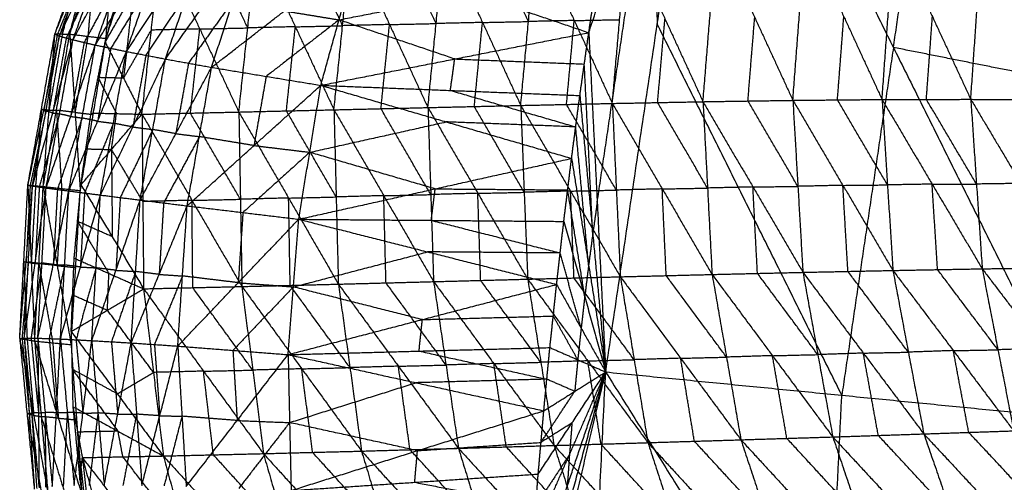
# Model space of a CAD drawing. Header units: millimetres. Extents: x -106 to 110, y -96 to 120.
# Tile 213 of 256: x -105.82 to -92.08, y 20.21 to 26.67. Entities that reach past the tile are written whole.
import ezdxf

# ---------------------------------------------------------------- set-up
doc = ezdxf.new("R2010")
doc.units = ezdxf.units.MM
doc.header["$MEASUREMENT"] = 0
doc.layers.add('Default', color=7, linetype='Continuous', true_color=0x000000)

msp = doc.modelspace()

# ---------------------------------------------------------------- linework, layer by layer
at = {"layer": 'Default'}
for points in [[(-97.881, 26.485, 12.424), (-97.043, 28.969, 12.221), (-96.206, 31.454, 12.017)], [(-97.645, 21.752, 12.017), (-96.925, 26.603, 12.017), (-96.206, 31.454, 12.017)], [(-96.206, 31.454, 12.017), (-93.63, 26.278, 10.567), (-91.055, 21.103, 9.117)], [(-93.63, 26.278, 10.567), (-93.294, 28.543, 10.567), (-92.959, 30.808, 10.567)], [(-97.763, 24.118, 12.221), (-97.403, 26.544, 12.221), (-97.043, 28.969, 12.221)], [(-97.043, 28.969, 12.221), (-96.984, 27.786, 12.119), (-96.925, 26.603, 12.017)], [(-105.33, 26.467, 11.185), (-104.974, 27.458, 11.377), (-104.618, 28.449, 11.57)], [(-105.123, 26.465, 10.562), (-104.779, 27.462, 10.792), (-104.434, 28.46, 11.022)], [(-105.123, 26.465, 10.562), (-104.871, 27.457, 11.066), (-104.618, 28.449, 11.57)], [(-104.617, 26.404, 10.192), (-104.525, 27.432, 10.607), (-104.434, 28.46, 11.022)], [(-105.33, 26.467, 11.185), (-104.941, 27.437, 11.555), (-104.553, 28.406, 11.925)], [(-105.266, 26.437, 11.595), (-104.909, 27.422, 11.76), (-104.553, 28.406, 11.925)], [(-105.266, 26.437, 11.595), (-104.818, 27.387, 11.953), (-104.371, 28.338, 12.311)], [(-105.078, 26.385, 12.047), (-104.725, 27.361, 12.179), (-104.371, 28.338, 12.311)], [(-104.617, 26.404, 10.192), (-104.292, 27.4, 10.439), (-103.966, 28.397, 10.685)], [(-105.078, 26.385, 12.047), (-104.575, 27.315, 12.374), (-104.071, 28.245, 12.702)], [(-104.766, 26.312, 12.508), (-104.419, 27.279, 12.605), (-104.071, 28.245, 12.702)], [(-104.766, 26.312, 12.508), (-104.213, 27.223, 12.787), (-103.66, 28.133, 13.067)], [(-104.333, 26.222, 12.943), (-103.996, 27.177, 13.005), (-103.66, 28.133, 13.067)], [(-104.333, 26.222, 12.943), (-103.739, 27.114, 13.159), (-103.145, 28.005, 13.375)], [(-103.788, 26.117, 13.316), (-103.466, 27.061, 13.345), (-103.145, 28.005, 13.375)], [(-103.788, 26.117, 13.316), (-103.163, 26.992, 13.455), (-102.539, 27.866, 13.594)], [(-103.144, 26.001, 13.592), (-102.842, 26.934, 13.593), (-102.539, 27.866, 13.594)], [(-101.436, 25.409, 8.105), (-101.316, 26.582, 8.389), (-101.196, 27.755, 8.673)], [(-101.196, 27.755, 8.673), (-100.661, 26.598, 8.023), (-100.125, 25.44, 7.372)], [(-100.011, 26.612, 7.658), (-100.279, 27.191, 7.983), (-100.547, 27.769, 8.309)], [(-100.125, 25.44, 7.372), (-100.011, 26.612, 7.658), (-99.897, 27.784, 7.944)], [(-99.897, 27.784, 7.944), (-99.364, 26.627, 7.31), (-98.83, 25.47, 6.677)], [(-98.723, 26.64, 6.964), (-98.989, 27.218, 7.281), (-99.256, 27.797, 7.598)], [(-98.83, 25.47, 6.677), (-98.723, 26.64, 6.964), (-98.615, 27.81, 7.252)], [(-98.615, 27.81, 7.252), (-98.084, 26.654, 6.638), (-97.552, 25.498, 6.024)], [(-97.552, 25.498, 6.024), (-97.45, 26.666, 6.313), (-97.348, 27.833, 6.602)], [(-97.348, 27.833, 6.602), (-96.818, 26.678, 6.008), (-96.287, 25.522, 5.415)], [(-96.287, 25.522, 5.415), (-96.192, 26.687, 5.706), (-96.097, 27.852, 5.996)], [(-96.097, 27.852, 5.996), (-95.565, 26.696, 5.422), (-95.033, 25.541, 4.849)], [(-95.033, 25.541, 4.849), (-94.944, 26.702, 5.14), (-94.854, 27.862, 5.431)], [(-94.854, 27.862, 5.431), (-94.322, 26.707, 4.878), (-93.789, 25.553, 4.325)], [(-93.789, 25.553, 4.325), (-93.705, 26.707, 4.616), (-93.621, 27.861, 4.907)], [(-93.621, 27.861, 4.907), (-93.086, 26.708, 4.375), (-92.551, 25.555, 3.843)], [(-92.551, 25.555, 3.843), (-92.471, 26.7, 4.132), (-92.391, 27.846, 4.421)], [(-92.391, 27.846, 4.421), (-91.854, 26.695, 3.911), (-91.317, 25.545, 3.401)], [(-104.629, 26.352, 10.185), (-104.241, 27.023, 10.205), (-103.853, 27.694, 10.225)], [(-104.115, 25.347, 9.664), (-103.984, 26.521, 9.944), (-103.853, 27.694, 10.225)], [(-103.853, 27.694, 10.225), (-103.308, 26.536, 9.547), (-102.763, 25.378, 8.87)], [(-102.639, 26.551, 9.152), (-102.911, 27.13, 9.491), (-103.184, 27.709, 9.83)], [(-102.763, 25.378, 8.87), (-102.639, 26.551, 9.152), (-102.514, 27.724, 9.435)], [(-102.514, 27.724, 9.435), (-101.975, 26.567, 8.77), (-101.436, 25.409, 8.105)], [(-101.316, 26.582, 8.389), (-101.586, 27.161, 8.722), (-101.855, 27.74, 9.054)], [(-103.144, 26.001, 13.592), (-102.128, 26.788, 13.637), (-101.111, 27.576, 13.681)], [(-101.62, 25.75, 13.746), (-101.366, 26.663, 13.713), (-101.111, 27.576, 13.681)], [(-101.62, 25.75, 13.746), (-101.366, 26.663, 13.713), (-101.111, 27.576, 13.681)], [(-101.111, 27.576, 13.681), (-99.496, 27.031, 13.053), (-97.881, 26.485, 12.424)], [(-104.909, 27.422, 11.76), (-105.104, 26.937, 11.575), (-105.298, 26.452, 11.39)], [(-104.974, 27.458, 11.377), (-105.1, 26.962, 11.125), (-105.226, 26.466, 10.873)], [(-104.725, 27.361, 12.179), (-104.948, 26.886, 12), (-105.172, 26.411, 11.821)], [(-104.779, 27.462, 10.792), (-104.824, 26.948, 10.585), (-104.87, 26.434, 10.377)], [(-97.881, 26.485, 12.424), (-97.815, 26.923, 12.424), (-97.749, 27.361, 12.424)], [(-97.881, 26.485, 12.424), (-97.815, 26.923, 12.424), (-97.749, 27.361, 12.424)], [(-104.419, 27.279, 12.605), (-104.67, 26.814, 12.441), (-104.922, 26.349, 12.277)], [(-104.629, 26.352, 10.185), (-104.497, 26.834, 10.274), (-104.365, 27.315, 10.362)], [(-103.996, 27.177, 13.005), (-104.273, 26.722, 12.865), (-104.549, 26.267, 12.725)], [(-104.241, 27.023, 10.205), (-104.306, 26.436, 10.065), (-104.372, 25.85, 9.925)], [(-103.466, 27.061, 13.345), (-103.763, 26.615, 13.238), (-104.06, 26.17, 13.13)], [(-102.842, 26.934, 13.593), (-103.154, 26.496, 13.524), (-103.466, 26.059, 13.454)], [(-101.366, 26.663, 13.713), (-100.431, 26.847, 13.383), (-99.496, 27.031, 13.053)], [(-101.366, 26.663, 13.713), (-101.874, 26.269, 13.691), (-102.382, 25.875, 13.669)], [(-102.128, 26.788, 13.637), (-101.747, 26.726, 13.675), (-101.366, 26.663, 13.713)], [(-99.751, 26.118, 13.085), (-100.558, 26.39, 13.399), (-101.366, 26.663, 13.713)], [(-98.084, 26.654, 6.638), (-98.403, 26.647, 6.801), (-98.723, 26.64, 6.964)], [(-98.191, 25.484, 6.35), (-98.137, 26.069, 6.494), (-98.084, 26.654, 6.638)], [(-98.084, 26.654, 6.638), (-97.767, 26.66, 6.475), (-97.45, 26.666, 6.313)], [(-96.92, 25.51, 5.719), (-96.869, 26.094, 5.864), (-96.818, 26.678, 6.008)], [(-95.66, 25.532, 5.132), (-95.613, 26.114, 5.277), (-95.565, 26.696, 5.422)], [(-94.411, 25.547, 4.587), (-94.366, 26.127, 4.732), (-94.322, 26.707, 4.878)], [(-93.17, 25.554, 4.084), (-93.128, 26.131, 4.229), (-93.086, 26.708, 4.375)], [(-104.372, 25.85, 9.925), (-104.178, 26.185, 9.935), (-103.984, 26.521, 9.944)], [(-103.308, 26.536, 9.547), (-103.646, 26.528, 9.746), (-103.984, 26.521, 9.944)], [(-103.439, 25.363, 9.267), (-103.374, 25.949, 9.407), (-103.308, 26.536, 9.547)], [(-103.308, 26.536, 9.547), (-102.973, 26.544, 9.35), (-102.639, 26.551, 9.152)], [(-101.975, 26.567, 8.77), (-102.307, 26.559, 8.961), (-102.639, 26.551, 9.152)], [(-102.1, 25.394, 8.487), (-102.037, 25.98, 8.629), (-101.975, 26.567, 8.77)], [(-101.975, 26.567, 8.77), (-101.646, 26.574, 8.58), (-101.316, 26.582, 8.389)], [(-100.661, 26.598, 8.023), (-100.988, 26.59, 8.206), (-101.316, 26.582, 8.389)], [(-100.78, 25.425, 7.739), (-100.721, 26.011, 7.881), (-100.661, 26.598, 8.023)], [(-100.661, 26.598, 8.023), (-100.336, 26.605, 7.841), (-100.011, 26.612, 7.658)], [(-99.364, 26.627, 7.31), (-99.687, 26.619, 7.484), (-100.011, 26.612, 7.658)], [(-99.478, 25.455, 7.025), (-99.421, 26.041, 7.167), (-99.364, 26.627, 7.31)], [(-99.364, 26.627, 7.31), (-99.043, 26.634, 7.137), (-98.723, 26.64, 6.964)], [(-94.35, 21.427, 10.567), (-95.638, 24.015, 11.292), (-96.925, 26.603, 12.017)], [(-105.707, 24.358, 11.09), (-105.518, 25.412, 11.137), (-105.33, 26.467, 11.185)], [(-105.707, 24.358, 11.09), (-105.486, 25.397, 11.343), (-105.266, 26.437, 11.595)], [(-105.643, 24.346, 11.517), (-105.455, 25.391, 11.556), (-105.266, 26.437, 11.595)], [(-105.643, 24.346, 11.517), (-105.361, 25.365, 11.782), (-105.078, 26.385, 12.047)], [(-105.493, 24.339, 10.445), (-105.412, 25.403, 10.815), (-105.33, 26.467, 11.185)], [(-105.493, 24.339, 10.445), (-105.308, 25.402, 10.504), (-105.123, 26.465, 10.562)], [(-105.298, 26.452, 11.39), (-105.392, 25.925, 11.366), (-105.486, 25.397, 11.343)], [(-105.453, 24.319, 11.986), (-105.266, 25.352, 12.016), (-105.078, 26.385, 12.047)], [(-105.226, 26.466, 10.873), (-105.319, 25.935, 10.844), (-105.412, 25.403, 10.815)], [(-105.172, 26.411, 11.821), (-105.267, 25.888, 11.801), (-105.361, 25.365, 11.782)], [(-105.33, 26.467, 11.185), (-105.298, 26.452, 11.39), (-105.266, 26.437, 11.595)], [(-105.33, 26.467, 11.185), (-105.226, 26.466, 10.873), (-105.123, 26.465, 10.562)], [(-105.266, 26.437, 11.595), (-105.172, 26.411, 11.821), (-105.078, 26.385, 12.047)], [(-105.123, 26.465, 10.562), (-105.049, 25.373, 10.314), (-104.976, 24.282, 10.065)], [(-105.123, 26.465, 10.562), (-104.87, 26.434, 10.377), (-104.617, 26.404, 10.192)], [(-105.078, 26.385, 12.047), (-104.922, 26.349, 12.277), (-104.766, 26.312, 12.508)], [(-104.87, 26.434, 10.377), (-104.96, 25.904, 10.345), (-105.049, 25.373, 10.314)], [(-104.976, 24.282, 10.065), (-104.796, 25.343, 10.129), (-104.617, 26.404, 10.192)], [(-101.62, 25.75, 13.746), (-99.751, 26.118, 13.085), (-97.881, 26.485, 12.424)], [(-98.005, 25.608, 12.424), (-97.943, 26.047, 12.424), (-97.881, 26.485, 12.424)], [(-98.005, 25.608, 12.424), (-97.943, 26.047, 12.424), (-97.881, 26.485, 12.424)], [(-97.881, 26.485, 12.424), (-97.763, 24.118, 12.221), (-97.645, 21.752, 12.017)], [(-105.453, 24.319, 11.986), (-105.11, 25.316, 12.247), (-104.766, 26.312, 12.508)], [(-105.136, 24.277, 12.466), (-104.951, 25.295, 12.487), (-104.766, 26.312, 12.508)], [(-104.922, 26.349, 12.277), (-105.016, 25.832, 12.262), (-105.11, 25.316, 12.247)], [(-104.826, 25.364, 10.092), (-104.728, 25.858, 10.139), (-104.629, 26.352, 10.185)], [(-104.766, 26.312, 12.508), (-104.549, 26.267, 12.725), (-104.333, 26.222, 12.943)], [(-104.549, 26.267, 12.725), (-104.642, 25.758, 12.715), (-104.734, 25.249, 12.704)], [(-104.629, 26.352, 10.185), (-104.372, 25.85, 9.925), (-104.115, 25.347, 9.664)], [(-93.63, 26.278, 10.567), (-93.99, 23.853, 10.567), (-94.35, 21.427, 10.567)], [(-90.383, 25.632, 9.117), (-92.007, 25.955, 9.842), (-93.63, 26.278, 10.567)], [(-105.136, 24.277, 12.466), (-104.734, 25.249, 12.704), (-104.333, 26.222, 12.943)], [(-104.695, 24.22, 12.92), (-104.514, 25.221, 12.932), (-104.333, 26.222, 12.943)], [(-104.695, 24.22, 12.92), (-104.242, 25.169, 13.118), (-103.788, 26.117, 13.316)], [(-104.333, 26.222, 12.943), (-104.06, 26.17, 13.13), (-103.788, 26.117, 13.316)], [(-104.06, 26.17, 13.13), (-104.151, 25.669, 13.124), (-104.242, 25.169, 13.118)], [(-104.141, 24.15, 13.31), (-103.964, 25.134, 13.313), (-103.788, 26.117, 13.316)], [(-103.788, 26.117, 13.316), (-103.466, 26.059, 13.454), (-103.144, 26.001, 13.592)], [(-99.812, 25.679, 13.085), (-99.781, 25.898, 13.085), (-99.751, 26.118, 13.085)], [(-99.751, 26.118, 13.085), (-98.847, 26.082, 12.755), (-97.943, 26.047, 12.424)], [(-104.141, 24.15, 13.31), (-103.643, 25.076, 13.451), (-103.144, 26.001, 13.592)], [(-103.466, 26.059, 13.454), (-103.554, 25.567, 13.453), (-103.643, 25.076, 13.451)], [(-103.485, 24.069, 13.601), (-103.314, 25.035, 13.596), (-103.144, 26.001, 13.592)], [(-103.144, 26.001, 13.592), (-102.382, 25.875, 13.669), (-101.62, 25.75, 13.746)], [(-97.825, 23.68, 12.221), (-97.884, 24.863, 12.322), (-97.943, 26.047, 12.424)], [(-104.728, 25.858, 10.139), (-104.599, 25.607, 10.008), (-104.471, 25.356, 9.878)], [(-104.372, 25.85, 9.925), (-104.55, 25.854, 10.032), (-104.728, 25.858, 10.139)], [(-102.382, 25.875, 13.669), (-102.467, 25.392, 13.671), (-102.552, 24.91, 13.673)], [(-103.485, 24.069, 13.601), (-102.552, 24.91, 13.673), (-101.62, 25.75, 13.746)], [(-101.928, 23.882, 13.77), (-101.774, 24.816, 13.758), (-101.62, 25.75, 13.746)], [(-101.928, 23.882, 13.77), (-101.774, 24.816, 13.758), (-101.62, 25.75, 13.746)], [(-101.62, 25.75, 13.746), (-99.87, 25.24, 13.085), (-98.121, 24.731, 12.424)], [(-101.62, 25.75, 13.746), (-99.812, 25.679, 13.085), (-98.005, 25.608, 12.424)], [(-99.812, 25.679, 13.085), (-98.938, 25.424, 12.755), (-98.063, 25.17, 12.424)], [(-98.121, 24.731, 12.424), (-98.063, 25.17, 12.424), (-98.005, 25.608, 12.424)], [(-98.121, 24.731, 12.424), (-98.063, 25.17, 12.424), (-98.005, 25.608, 12.424)], [(-98.005, 25.608, 12.424), (-97.825, 23.68, 12.221), (-97.645, 21.752, 12.017)], [(-93.789, 25.553, 4.325), (-93.17, 25.554, 4.084), (-92.551, 25.555, 3.843)], [(-92.471, 24.373, 3.766), (-92.82, 24.963, 3.925), (-93.17, 25.554, 4.084)], [(-92.551, 25.555, 3.843), (-92.471, 24.373, 3.766), (-92.391, 23.191, 3.689)], [(-92.551, 25.555, 3.843), (-91.934, 25.55, 3.622), (-91.317, 25.545, 3.401)], [(-92.551, 25.555, 3.843), (-91.851, 24.382, 3.547), (-91.151, 23.209, 3.252)], [(-101.436, 25.409, 8.105), (-100.78, 25.425, 7.739), (-100.125, 25.44, 7.372)], [(-100.085, 24.226, 7.296), (-100.433, 24.826, 7.517), (-100.78, 25.425, 7.739)], [(-100.125, 25.44, 7.372), (-99.478, 25.455, 7.025), (-98.83, 25.47, 6.677)], [(-100.125, 25.44, 7.372), (-100.085, 24.226, 7.296), (-100.046, 23.012, 7.219)], [(-100.125, 25.44, 7.372), (-99.429, 24.244, 6.946), (-98.733, 23.047, 6.52)], [(-98.782, 24.258, 6.598), (-99.13, 24.857, 6.811), (-99.478, 25.455, 7.025)], [(-98.83, 25.47, 6.677), (-98.191, 25.484, 6.35), (-97.552, 25.498, 6.024)], [(-98.83, 25.47, 6.677), (-98.782, 24.258, 6.598), (-98.733, 23.047, 6.52)], [(-98.83, 25.47, 6.677), (-98.135, 24.275, 6.272), (-97.44, 23.08, 5.866)], [(-97.496, 24.289, 5.945), (-97.844, 24.887, 6.148), (-98.191, 25.484, 6.35)], [(-97.552, 25.498, 6.024), (-96.92, 25.51, 5.719), (-96.287, 25.522, 5.415)], [(-97.552, 25.498, 6.024), (-97.496, 24.289, 5.945), (-97.44, 23.08, 5.866)], [(-97.552, 25.498, 6.024), (-96.856, 24.305, 5.64), (-96.16, 23.112, 5.257)], [(-96.224, 24.317, 5.336), (-96.572, 24.914, 5.528), (-96.92, 25.51, 5.719)], [(-96.287, 25.522, 5.415), (-95.66, 25.532, 5.132), (-95.033, 25.541, 4.849)], [(-96.287, 25.522, 5.415), (-96.224, 24.317, 5.336), (-96.16, 23.112, 5.257)], [(-96.287, 25.522, 5.415), (-95.59, 24.332, 5.053), (-94.893, 23.142, 4.691)], [(-94.963, 24.341, 4.77), (-95.312, 24.937, 4.951), (-95.66, 25.532, 5.132)], [(-95.033, 25.541, 4.849), (-94.411, 25.547, 4.587), (-93.789, 25.553, 4.325)], [(-95.033, 25.541, 4.849), (-94.963, 24.341, 4.77), (-94.893, 23.142, 4.691)], [(-95.033, 25.541, 4.849), (-94.335, 24.355, 4.508), (-93.637, 23.168, 4.168)], [(-93.713, 24.361, 4.247), (-94.062, 24.954, 4.417), (-94.411, 25.547, 4.587)], [(-93.789, 25.553, 4.325), (-93.713, 24.361, 4.247), (-93.637, 23.168, 4.168)], [(-93.789, 25.553, 4.325), (-93.09, 24.372, 4.007), (-92.391, 23.191, 3.689)], [(-105.455, 25.391, 11.556), (-105.565, 24.872, 11.43), (-105.675, 24.352, 11.303)], [(-105.518, 25.412, 11.137), (-105.559, 24.88, 10.953), (-105.6, 24.348, 10.768)], [(-105.266, 25.352, 12.016), (-105.407, 24.842, 11.884), (-105.548, 24.333, 11.751)], [(-105.412, 25.403, 10.815), (-105.465, 25.408, 10.976), (-105.518, 25.412, 11.137)], [(-105.486, 25.397, 11.343), (-105.502, 25.405, 11.24), (-105.518, 25.412, 11.137)], [(-105.486, 25.397, 11.343), (-105.471, 25.394, 11.449), (-105.455, 25.391, 11.556)], [(-105.361, 25.365, 11.782), (-105.408, 25.378, 11.669), (-105.455, 25.391, 11.556)], [(-105.412, 25.403, 10.815), (-105.36, 25.403, 10.659), (-105.308, 25.402, 10.504)], [(-105.361, 25.365, 11.782), (-105.313, 25.359, 11.899), (-105.266, 25.352, 12.016)], [(-105.308, 25.402, 10.504), (-105.271, 24.856, 10.38), (-105.235, 24.31, 10.255)], [(-105.049, 25.373, 10.314), (-105.179, 25.388, 10.409), (-105.308, 25.402, 10.504)], [(-104.951, 25.295, 12.487), (-105.123, 24.796, 12.356), (-105.295, 24.298, 12.226)], [(-105.11, 25.316, 12.247), (-105.188, 25.334, 12.131), (-105.266, 25.352, 12.016)], [(-105.11, 25.316, 12.247), (-105.03, 25.305, 12.367), (-104.951, 25.295, 12.487)], [(-105.049, 25.373, 10.314), (-104.923, 25.358, 10.221), (-104.796, 25.343, 10.129)], [(-104.967, 24.363, 10.065), (-104.897, 24.864, 10.078), (-104.826, 25.364, 10.092)], [(-104.967, 24.363, 10.065), (-104.541, 24.855, 9.864), (-104.115, 25.347, 9.664)], [(-104.734, 25.249, 12.704), (-104.843, 25.272, 12.596), (-104.951, 25.295, 12.487)], [(-104.826, 25.364, 10.092), (-104.471, 25.356, 9.878), (-104.115, 25.347, 9.664)], [(-104.541, 24.855, 9.864), (-104.506, 25.106, 9.871), (-104.471, 25.356, 9.878)], [(-104.115, 25.347, 9.664), (-103.439, 25.363, 9.267), (-102.763, 25.378, 8.87)], [(-104.115, 25.347, 9.664), (-104.103, 24.13, 9.597), (-104.092, 22.912, 9.531)], [(-104.115, 25.347, 9.664), (-103.417, 24.146, 9.195), (-102.72, 22.944, 8.727)], [(-102.742, 24.161, 8.798), (-103.09, 24.762, 9.032), (-103.439, 25.363, 9.267)], [(-102.763, 25.378, 8.87), (-102.1, 25.394, 8.487), (-101.436, 25.409, 8.105)], [(-102.763, 25.378, 8.87), (-102.742, 24.161, 8.798), (-102.72, 22.944, 8.727)], [(-102.763, 25.378, 8.87), (-102.069, 24.178, 8.413), (-101.375, 22.977, 7.956)], [(-101.405, 24.193, 8.031), (-101.752, 24.793, 8.259), (-102.1, 25.394, 8.487)], [(-101.436, 25.409, 8.105), (-101.405, 24.193, 8.031), (-101.375, 22.977, 7.956)], [(-101.436, 25.409, 8.105), (-100.741, 24.211, 7.662), (-100.046, 23.012, 7.219)], [(-104.514, 25.221, 12.932), (-104.715, 24.735, 12.812), (-104.916, 24.248, 12.693)], [(-104.734, 25.249, 12.704), (-104.624, 25.235, 12.818), (-104.514, 25.221, 12.932)], [(-104.242, 25.169, 13.118), (-104.378, 25.195, 13.025), (-104.514, 25.221, 12.932)], [(-104.242, 25.169, 13.118), (-104.103, 25.151, 13.216), (-103.964, 25.134, 13.313)], [(-101.774, 24.816, 13.758), (-100.822, 25.028, 13.421), (-99.87, 25.24, 13.085)], [(-98.063, 25.17, 12.424), (-98.967, 25.205, 12.755), (-99.87, 25.24, 13.085)], [(-97.883, 23.241, 12.221), (-97.973, 24.205, 12.322), (-98.063, 25.17, 12.424)], [(-103.964, 25.134, 13.313), (-104.191, 24.66, 13.214), (-104.418, 24.185, 13.115)], [(-103.643, 25.076, 13.451), (-103.804, 25.105, 13.382), (-103.964, 25.134, 13.313)], [(-103.314, 25.035, 13.596), (-103.564, 24.573, 13.526), (-103.813, 24.11, 13.455)], [(-103.643, 25.076, 13.451), (-103.479, 25.055, 13.524), (-103.314, 25.035, 13.596)], [(-102.552, 24.91, 13.673), (-102.933, 24.972, 13.635), (-103.314, 25.035, 13.596)], [(-102.552, 24.91, 13.673), (-102.163, 24.863, 13.715), (-101.774, 24.816, 13.758)], [(-104.897, 24.864, 10.078), (-104.719, 24.859, 9.971), (-104.541, 24.855, 9.864)], [(-104.541, 24.855, 9.864), (-104.535, 24.246, 9.831), (-104.529, 23.638, 9.798)], [(-104.103, 24.13, 9.597), (-104.322, 24.493, 9.731), (-104.541, 24.855, 9.864)], [(-101.774, 24.816, 13.758), (-102.24, 24.396, 13.721), (-102.706, 23.976, 13.685)], [(-101.928, 23.882, 13.77), (-100.024, 24.306, 13.097), (-98.121, 24.731, 12.424)], [(-100.024, 24.306, 13.097), (-100.899, 24.561, 13.427), (-101.774, 24.816, 13.758)], [(-98.229, 23.852, 12.424), (-98.175, 24.291, 12.424), (-98.121, 24.731, 12.424)], [(-98.229, 23.852, 12.424), (-98.175, 24.291, 12.424), (-98.121, 24.731, 12.424)], [(-98.121, 24.731, 12.424), (-97.883, 23.241, 12.221), (-97.645, 21.752, 12.017)], [(-105.821, 22.218, 11.202), (-105.764, 23.288, 11.146), (-105.707, 24.358, 11.09)], [(-105.821, 22.218, 11.202), (-105.732, 23.282, 11.359), (-105.643, 24.346, 11.517)], [(-105.757, 22.225, 11.615), (-105.7, 23.286, 11.566), (-105.643, 24.346, 11.517)], [(-105.757, 22.225, 11.615), (-105.605, 23.272, 11.8), (-105.453, 24.319, 11.986)], [(-105.675, 24.352, 11.303), (-105.704, 23.817, 11.331), (-105.732, 23.282, 11.359)], [(-105.707, 24.358, 11.09), (-105.675, 24.352, 11.303), (-105.643, 24.346, 11.517)], [(-105.707, 24.358, 11.09), (-105.66, 23.271, 10.832), (-105.613, 22.184, 10.574)], [(-105.707, 24.358, 11.09), (-105.6, 24.348, 10.768), (-105.493, 24.339, 10.445)], [(-105.6, 24.348, 10.768), (-105.63, 23.81, 10.8), (-105.66, 23.271, 10.832)], [(-105.643, 24.346, 11.517), (-105.548, 24.333, 11.751), (-105.453, 24.319, 11.986)], [(-105.613, 22.184, 10.574), (-105.553, 23.261, 10.51), (-105.493, 24.339, 10.445)], [(-105.548, 24.333, 11.751), (-105.577, 23.802, 11.776), (-105.605, 23.272, 11.8)], [(-105.568, 22.223, 12.068), (-105.511, 23.271, 12.027), (-105.453, 24.319, 11.986)], [(-105.493, 24.339, 10.445), (-105.299, 23.236, 10.322), (-105.104, 22.133, 10.199)], [(-105.493, 24.339, 10.445), (-105.235, 24.31, 10.255), (-104.976, 24.282, 10.065)], [(-105.453, 24.319, 11.986), (-105.295, 24.298, 12.226), (-105.136, 24.277, 12.466)], [(-105.061, 23.34, 10.092), (-105.014, 23.852, 10.078), (-104.967, 24.363, 10.065)], [(-104.967, 24.363, 10.065), (-104.529, 23.638, 9.798), (-104.092, 22.912, 9.531)], [(-96.856, 24.305, 5.64), (-96.54, 24.311, 5.488), (-96.224, 24.317, 5.336)], [(-95.59, 24.332, 5.053), (-95.907, 24.325, 5.194), (-96.224, 24.317, 5.336)], [(-95.59, 24.332, 5.053), (-95.277, 24.337, 4.911), (-94.963, 24.341, 4.77)], [(-95.527, 23.127, 4.974), (-95.559, 23.729, 5.013), (-95.59, 24.332, 5.053)], [(-94.335, 24.355, 4.508), (-94.649, 24.348, 4.639), (-94.963, 24.341, 4.77)], [(-94.335, 24.355, 4.508), (-94.024, 24.358, 4.377), (-93.713, 24.361, 4.247)], [(-94.265, 23.155, 4.429), (-94.3, 23.755, 4.469), (-94.335, 24.355, 4.508)], [(-93.09, 24.372, 4.007), (-93.402, 24.366, 4.127), (-93.713, 24.361, 4.247)], [(-93.09, 24.372, 4.007), (-92.78, 24.372, 3.886), (-92.471, 24.373, 3.766)], [(-93.014, 23.18, 3.928), (-93.052, 23.776, 3.968), (-93.09, 24.372, 4.007)], [(-91.851, 24.382, 3.547), (-92.161, 24.377, 3.656), (-92.471, 24.373, 3.766)], [(-105.568, 22.223, 12.068), (-105.352, 23.25, 12.267), (-105.136, 24.277, 12.466)], [(-105.295, 24.298, 12.226), (-105.323, 23.774, 12.246), (-105.352, 23.25, 12.267)], [(-105.235, 24.31, 10.255), (-105.267, 23.773, 10.289), (-105.299, 23.236, 10.322)], [(-105.253, 22.212, 12.53), (-105.194, 23.244, 12.498), (-105.136, 24.277, 12.466)], [(-105.253, 22.212, 12.53), (-104.974, 23.216, 12.725), (-104.695, 24.22, 12.92)], [(-105.136, 24.277, 12.466), (-104.916, 24.248, 12.693), (-104.695, 24.22, 12.92)], [(-105.104, 22.133, 10.199), (-105.04, 23.207, 10.132), (-104.976, 24.282, 10.065)], [(-104.916, 24.248, 12.693), (-104.945, 23.732, 12.709), (-104.974, 23.216, 12.725)], [(-104.816, 22.189, 12.966), (-104.756, 23.205, 12.943), (-104.695, 24.22, 12.92)], [(-104.695, 24.22, 12.92), (-104.418, 24.185, 13.115), (-104.141, 24.15, 13.31)], [(-104.418, 24.185, 13.115), (-104.448, 23.678, 13.127), (-104.478, 23.17, 13.138)], [(-102.069, 24.178, 8.413), (-101.737, 24.185, 8.222), (-101.405, 24.193, 8.031)], [(-100.741, 24.211, 7.662), (-101.073, 24.202, 7.846), (-101.405, 24.193, 8.031)], [(-100.741, 24.211, 7.662), (-100.413, 24.218, 7.479), (-100.085, 24.226, 7.296)], [(-100.71, 22.995, 7.587), (-100.726, 23.603, 7.625), (-100.741, 24.211, 7.662)], [(-99.429, 24.244, 6.946), (-99.757, 24.235, 7.121), (-100.085, 24.226, 7.296)], [(-100.079, 23.867, 13.097), (-100.051, 24.087, 13.097), (-100.024, 24.306, 13.097)], [(-100.024, 24.306, 13.097), (-99.1, 24.299, 12.761), (-98.175, 24.291, 12.424)], [(-99.429, 24.244, 6.946), (-99.105, 24.251, 6.772), (-98.782, 24.258, 6.598)], [(-99.389, 23.029, 6.869), (-99.409, 23.636, 6.908), (-99.429, 24.244, 6.946)], [(-98.135, 24.275, 6.272), (-98.459, 24.267, 6.435), (-98.782, 24.258, 6.598)], [(-97.937, 22.802, 12.221), (-98.056, 23.547, 12.322), (-98.175, 24.291, 12.424)], [(-98.135, 24.275, 6.272), (-97.816, 24.282, 6.108), (-97.496, 24.289, 5.945)], [(-98.087, 23.063, 6.193), (-98.111, 23.669, 6.232), (-98.135, 24.275, 6.272)], [(-96.856, 24.305, 5.64), (-97.176, 24.297, 5.793), (-97.496, 24.289, 5.945)], [(-96.8, 23.096, 5.561), (-96.828, 23.701, 5.601), (-96.856, 24.305, 5.64)], [(-104.816, 22.189, 12.966), (-104.478, 23.17, 13.138), (-104.141, 24.15, 13.31)], [(-104.266, 22.157, 13.338), (-104.204, 23.153, 13.324), (-104.141, 24.15, 13.31)], [(-104.266, 22.157, 13.338), (-103.875, 23.113, 13.469), (-103.485, 24.069, 13.601)], [(-104.141, 24.15, 13.31), (-103.813, 24.11, 13.455), (-103.485, 24.069, 13.601)], [(-103.417, 24.146, 9.195), (-103.76, 24.138, 9.396), (-104.103, 24.13, 9.597)], [(-103.813, 24.11, 13.455), (-103.844, 23.611, 13.462), (-103.875, 23.113, 13.469)], [(-103.616, 22.113, 13.613), (-103.55, 23.091, 13.607), (-103.485, 24.069, 13.601)], [(-103.485, 24.069, 13.601), (-102.706, 23.976, 13.685), (-101.928, 23.882, 13.77)], [(-103.417, 24.146, 9.195), (-103.079, 24.153, 8.997), (-102.742, 24.161, 8.798)], [(-103.406, 22.928, 9.129), (-103.412, 23.537, 9.162), (-103.417, 24.146, 9.195)], [(-102.069, 24.178, 8.413), (-102.405, 24.169, 8.605), (-102.742, 24.161, 8.798)], [(-102.047, 22.96, 8.341), (-102.058, 23.569, 8.377), (-102.069, 24.178, 8.413)], [(-97.763, 24.118, 12.221), (-97.794, 23.899, 12.221), (-97.825, 23.68, 12.221)], [(-102.706, 23.976, 13.685), (-102.739, 23.486, 13.688), (-102.772, 22.997, 13.691)], [(-105.014, 23.852, 10.078), (-104.795, 23.489, 9.945), (-104.576, 23.126, 9.811)], [(-104.529, 23.638, 9.798), (-104.772, 23.745, 9.938), (-105.014, 23.852, 10.078)], [(-103.616, 22.113, 13.613), (-102.772, 22.997, 13.691), (-101.928, 23.882, 13.77)], [(-102.076, 21.994, 13.762), (-102.002, 22.938, 13.766), (-101.928, 23.882, 13.77)], [(-102.076, 21.994, 13.762), (-102.002, 22.938, 13.766), (-101.928, 23.882, 13.77)], [(-101.928, 23.882, 13.77), (-100.129, 23.427, 13.097), (-98.33, 22.972, 12.424)], [(-101.928, 23.882, 13.77), (-100.079, 23.867, 13.097), (-98.229, 23.852, 12.424)], [(-100.079, 23.867, 13.097), (-99.179, 23.639, 12.761), (-98.28, 23.412, 12.424)], [(-98.33, 22.972, 12.424), (-98.28, 23.412, 12.424), (-98.229, 23.852, 12.424)], [(-98.33, 22.972, 12.424), (-98.28, 23.412, 12.424), (-98.229, 23.852, 12.424)], [(-98.229, 23.852, 12.424), (-97.937, 22.802, 12.221), (-97.645, 21.752, 12.017)], [(-97.825, 23.68, 12.221), (-97.854, 23.461, 12.221), (-97.883, 23.241, 12.221)], [(-102.002, 22.938, 13.766), (-101.065, 23.182, 13.431), (-100.129, 23.427, 13.097)], [(-98.28, 23.412, 12.424), (-99.204, 23.419, 12.761), (-100.129, 23.427, 13.097)], [(-97.987, 22.362, 12.221), (-98.134, 22.887, 12.322), (-98.28, 23.412, 12.424)], [(-105.7, 23.286, 11.566), (-105.745, 22.754, 11.487), (-105.789, 22.222, 11.409)], [(-105.764, 23.288, 11.146), (-105.741, 22.745, 11.017), (-105.717, 22.201, 10.888)], [(-105.66, 23.271, 10.832), (-105.712, 23.279, 10.989), (-105.764, 23.288, 11.146)], [(-105.732, 23.282, 11.359), (-105.748, 23.285, 11.253), (-105.764, 23.288, 11.146)], [(-105.732, 23.282, 11.359), (-105.716, 23.284, 11.463), (-105.7, 23.286, 11.566)], [(-105.605, 23.272, 11.8), (-105.653, 23.279, 11.683), (-105.7, 23.286, 11.566)], [(-105.511, 23.271, 12.027), (-105.586, 22.748, 11.934), (-105.662, 22.224, 11.841)], [(-105.66, 23.271, 10.832), (-105.607, 23.266, 10.671), (-105.553, 23.261, 10.51)], [(-105.605, 23.272, 11.8), (-105.558, 23.272, 11.914), (-105.511, 23.271, 12.027)], [(-105.553, 23.261, 10.51), (-105.456, 22.71, 10.448), (-105.359, 22.158, 10.387)], [(-105.299, 23.236, 10.322), (-105.426, 23.249, 10.416), (-105.553, 23.261, 10.51)], [(-105.352, 23.25, 12.267), (-105.431, 23.261, 12.147), (-105.511, 23.271, 12.027)], [(-105.194, 23.244, 12.498), (-105.302, 22.731, 12.398), (-105.41, 22.217, 12.299)], [(-105.352, 23.25, 12.267), (-105.273, 23.247, 12.382), (-105.194, 23.244, 12.498)], [(-105.299, 23.236, 10.322), (-105.169, 23.222, 10.227), (-105.04, 23.207, 10.132)], [(-104.974, 23.216, 12.725), (-105.084, 23.23, 12.611), (-105.194, 23.244, 12.498)], [(-105.103, 22.315, 10.177), (-105.082, 22.828, 10.134), (-105.061, 23.34, 10.092)], [(-105.061, 23.34, 10.092), (-104.576, 23.126, 9.811), (-104.092, 22.912, 9.531)], [(-97.883, 23.241, 12.221), (-97.91, 23.021, 12.221), (-97.937, 22.802, 12.221)], [(-104.756, 23.205, 12.943), (-104.895, 22.703, 12.845), (-105.034, 22.201, 12.748)], [(-104.974, 23.216, 12.725), (-104.865, 23.21, 12.834), (-104.756, 23.205, 12.943)], [(-104.478, 23.17, 13.138), (-104.617, 23.187, 13.041), (-104.756, 23.205, 12.943)], [(-104.597, 22.614, 9.854), (-104.587, 22.87, 9.833), (-104.576, 23.126, 9.811)], [(-104.204, 23.153, 13.324), (-104.372, 22.663, 13.238), (-104.541, 22.173, 13.152)], [(-104.478, 23.17, 13.138), (-104.341, 23.162, 13.231), (-104.204, 23.153, 13.324)], [(-103.875, 23.113, 13.469), (-104.039, 23.133, 13.397), (-104.204, 23.153, 13.324)], [(-103.55, 23.091, 13.607), (-103.746, 22.613, 13.541), (-103.941, 22.135, 13.476)], [(-103.875, 23.113, 13.469), (-103.713, 23.102, 13.538), (-103.55, 23.091, 13.607)], [(-102.772, 22.997, 13.691), (-103.161, 23.044, 13.649), (-103.55, 23.091, 13.607)], [(-97.44, 23.08, 5.866), (-96.8, 23.096, 5.561), (-96.16, 23.112, 5.257)], [(-95.959, 21.959, 5.372), (-96.38, 22.528, 5.467), (-96.8, 23.096, 5.561)], [(-96.16, 23.112, 5.257), (-95.527, 23.127, 4.974), (-94.893, 23.142, 4.691)], [(-96.16, 23.112, 5.257), (-95.959, 21.959, 5.372), (-95.758, 20.806, 5.488)], [(-96.16, 23.112, 5.257), (-95.318, 21.979, 5.091), (-94.476, 20.846, 4.925)], [(-94.685, 21.994, 4.808), (-95.106, 22.561, 4.891), (-95.527, 23.127, 4.974)], [(-94.893, 23.142, 4.691), (-94.265, 23.155, 4.429), (-93.637, 23.168, 4.168)], [(-94.893, 23.142, 4.691), (-94.685, 21.994, 4.808), (-94.476, 20.846, 4.925)], [(-94.893, 23.142, 4.691), (-94.05, 22.015, 4.548), (-93.206, 20.888, 4.405)], [(-93.422, 22.028, 4.286), (-93.843, 22.592, 4.358), (-94.265, 23.155, 4.429)], [(-93.637, 23.168, 4.168), (-93.014, 23.18, 3.928), (-92.391, 23.191, 3.689)], [(-93.637, 23.168, 4.168), (-93.422, 22.028, 4.286), (-93.206, 20.888, 4.405)], [(-93.637, 23.168, 4.168), (-92.794, 22.05, 4.048), (-91.952, 20.931, 3.928)], [(-92.171, 22.061, 3.809), (-92.592, 22.62, 3.868), (-93.014, 23.18, 3.928)], [(-92.391, 23.191, 3.689), (-91.771, 23.2, 3.47), (-91.151, 23.209, 3.252)], [(-92.391, 23.191, 3.689), (-92.171, 22.061, 3.809), (-91.952, 20.931, 3.928)], [(-92.391, 23.191, 3.689), (-91.549, 22.084, 3.591), (-90.707, 20.977, 3.493)], [(-104.092, 22.912, 9.531), (-103.406, 22.928, 9.129), (-102.72, 22.944, 8.727)], [(-102.772, 22.997, 13.691), (-102.387, 22.968, 13.729), (-102.002, 22.938, 13.766)], [(-102.72, 22.944, 8.727), (-102.047, 22.96, 8.341), (-101.375, 22.977, 7.956)], [(-102.72, 22.944, 8.727), (-102.57, 21.778, 8.849), (-102.42, 20.613, 8.971)], [(-102.72, 22.944, 8.727), (-101.885, 21.796, 8.459), (-101.051, 20.648, 8.191)], [(-102.076, 21.994, 13.762), (-100.203, 22.483, 13.093), (-98.33, 22.972, 12.424)], [(-101.213, 21.813, 8.074), (-101.63, 22.387, 8.207), (-102.047, 22.96, 8.341)], [(-101.375, 22.977, 7.956), (-100.71, 22.995, 7.587), (-100.046, 23.012, 7.219)], [(-101.375, 22.977, 7.956), (-101.213, 21.813, 8.074), (-101.051, 20.648, 8.191)], [(-101.375, 22.977, 7.956), (-100.537, 21.832, 7.702), (-99.699, 20.687, 7.449)], [(-99.872, 21.849, 7.334), (-100.291, 22.422, 7.46), (-100.71, 22.995, 7.587)], [(-100.046, 23.012, 7.219), (-99.389, 23.029, 6.869), (-98.733, 23.047, 6.52)], [(-100.046, 23.012, 7.219), (-99.872, 21.849, 7.334), (-99.699, 20.687, 7.449)], [(-100.046, 23.012, 7.219), (-99.205, 21.869, 6.983), (-98.365, 20.727, 6.748)], [(-98.549, 21.887, 6.634), (-98.969, 22.458, 6.751), (-99.389, 23.029, 6.869)], [(-98.733, 23.047, 6.52), (-98.087, 23.063, 6.193), (-97.44, 23.08, 5.866)], [(-98.733, 23.047, 6.52), (-98.549, 21.887, 6.634), (-98.365, 20.727, 6.748)], [(-98.733, 23.047, 6.52), (-97.894, 21.906, 6.308), (-97.056, 20.766, 6.096)], [(-98.423, 22.092, 12.424), (-98.376, 22.532, 12.424), (-98.33, 22.972, 12.424)], [(-98.423, 22.092, 12.424), (-98.376, 22.532, 12.424), (-98.33, 22.972, 12.424)], [(-98.33, 22.972, 12.424), (-97.987, 22.362, 12.221), (-97.645, 21.752, 12.017)], [(-97.248, 21.923, 5.981), (-97.667, 22.493, 6.087), (-98.087, 23.063, 6.193)], [(-97.44, 23.08, 5.866), (-97.248, 21.923, 5.981), (-97.056, 20.766, 6.096)], [(-97.44, 23.08, 5.866), (-96.599, 21.943, 5.677), (-95.758, 20.806, 5.488)], [(-105.103, 22.315, 10.177), (-104.597, 22.614, 9.854), (-104.092, 22.912, 9.531)], [(-105.082, 22.828, 10.134), (-104.84, 22.721, 9.994), (-104.597, 22.614, 9.854)], [(-104.092, 22.912, 9.531), (-103.955, 21.746, 9.66), (-103.817, 20.58, 9.789)], [(-104.092, 22.912, 9.531), (-103.256, 21.763, 9.251), (-102.42, 20.613, 8.971)], [(-102.57, 21.778, 8.849), (-102.988, 22.353, 8.989), (-103.406, 22.928, 9.129)], [(-102.002, 22.938, 13.766), (-102.424, 22.496, 13.727), (-102.846, 22.053, 13.687)], [(-100.203, 22.483, 13.093), (-101.102, 22.71, 13.429), (-102.002, 22.938, 13.766)], [(-97.937, 22.802, 12.221), (-97.962, 22.582, 12.221), (-97.987, 22.362, 12.221)], [(-103.955, 21.746, 9.66), (-104.276, 22.18, 9.757), (-104.597, 22.614, 9.854)], [(-100.203, 22.483, 13.093), (-99.29, 22.507, 12.759), (-98.376, 22.532, 12.424)], [(-98.034, 21.922, 12.221), (-98.205, 22.227, 12.322), (-98.376, 22.532, 12.424)], [(-100.249, 22.043, 13.093), (-100.226, 22.263, 13.093), (-100.203, 22.483, 13.093)], [(-105.103, 22.315, 10.177), (-105.091, 21.792, 10.259), (-105.08, 21.269, 10.341)], [(-105.103, 22.315, 10.177), (-104.46, 21.448, 9.983), (-103.817, 20.58, 9.789)], [(-97.987, 22.362, 12.221), (-98.011, 22.142, 12.221), (-98.034, 21.922, 12.221)], [(-105.821, 22.218, 11.202), (-105.789, 22.222, 11.409), (-105.757, 22.225, 11.615)], [(-105.821, 22.218, 11.202), (-105.719, 21.168, 11.384), (-105.617, 20.118, 11.566)], [(-105.821, 22.218, 11.202), (-105.717, 22.201, 10.888), (-105.613, 22.184, 10.574)], [(-105.821, 22.218, 11.202), (-105.625, 21.146, 11.103), (-105.429, 20.074, 11.004)], [(-105.789, 22.222, 11.409), (-105.738, 21.696, 11.5), (-105.687, 21.171, 11.591)], [(-105.757, 22.225, 11.615), (-105.687, 21.171, 11.591), (-105.617, 20.118, 11.566)], [(-105.757, 22.225, 11.615), (-105.662, 22.224, 11.841), (-105.568, 22.223, 12.068)], [(-105.757, 22.225, 11.615), (-105.654, 21.181, 11.772), (-105.551, 20.137, 11.93)], [(-105.717, 22.201, 10.888), (-105.671, 21.674, 10.996), (-105.625, 21.146, 11.103)], [(-105.662, 22.224, 11.841), (-105.611, 21.702, 11.92), (-105.559, 21.18, 11.999)], [(-105.613, 22.184, 10.574), (-105.521, 21.129, 10.789), (-105.429, 20.074, 11.004)], [(-105.613, 22.184, 10.574), (-105.359, 22.158, 10.387), (-105.104, 22.133, 10.199)], [(-105.613, 22.184, 10.574), (-105.283, 21.108, 10.615), (-104.952, 20.033, 10.655)], [(-105.568, 22.223, 12.068), (-105.559, 21.18, 11.999), (-105.551, 20.137, 11.93)], [(-105.568, 22.223, 12.068), (-105.467, 21.189, 12.196), (-105.366, 20.154, 12.324)], [(-105.568, 22.223, 12.068), (-105.41, 22.217, 12.299), (-105.253, 22.212, 12.53)], [(-105.41, 22.217, 12.299), (-105.36, 21.7, 12.363), (-105.309, 21.183, 12.427)], [(-105.366, 20.154, 12.324), (-105.309, 21.183, 12.427), (-105.253, 22.212, 12.53)], [(-105.359, 22.158, 10.387), (-105.321, 21.633, 10.501), (-105.283, 21.108, 10.615)], [(-105.253, 22.212, 12.53), (-105.157, 21.189, 12.627), (-105.062, 20.166, 12.723)], [(-105.253, 22.212, 12.53), (-105.034, 22.201, 12.748), (-104.816, 22.189, 12.966)], [(-105.104, 22.133, 10.199), (-105.028, 21.083, 10.427), (-104.952, 20.033, 10.655)], [(-105.062, 20.166, 12.723), (-104.939, 21.178, 12.844), (-104.816, 22.189, 12.966)], [(-105.034, 22.201, 12.748), (-104.986, 21.689, 12.796), (-104.939, 21.178, 12.844)], [(-104.816, 22.189, 12.966), (-104.729, 21.181, 13.03), (-104.642, 20.172, 13.095)], [(-104.816, 22.189, 12.966), (-104.541, 22.173, 13.152), (-104.266, 22.157, 13.338)], [(-104.642, 20.172, 13.095), (-104.454, 21.164, 13.217), (-104.266, 22.157, 13.338)], [(-104.541, 22.173, 13.152), (-104.498, 21.669, 13.184), (-104.454, 21.164, 13.217)], [(-104.266, 22.157, 13.338), (-104.191, 21.163, 13.373), (-104.117, 20.169, 13.407)], [(-104.266, 22.157, 13.338), (-103.941, 22.135, 13.476), (-103.616, 22.113, 13.613)], [(-103.941, 22.135, 13.476), (-103.904, 21.638, 13.493), (-103.867, 21.141, 13.51)], [(-104.117, 20.169, 13.407), (-103.867, 21.141, 13.51), (-103.616, 22.113, 13.613)], [(-103.616, 22.113, 13.613), (-103.557, 21.134, 13.621), (-103.497, 20.156, 13.63)], [(-103.616, 22.113, 13.613), (-102.846, 22.053, 13.687), (-102.076, 21.994, 13.762)], [(-103.497, 20.156, 13.63), (-102.787, 21.075, 13.696), (-102.076, 21.994, 13.762)], [(-102.846, 22.053, 13.687), (-102.816, 21.564, 13.692), (-102.787, 21.075, 13.696)], [(-102.076, 21.994, 13.762), (-100.249, 22.043, 13.093), (-98.423, 22.092, 12.424)], [(-102.076, 21.994, 13.762), (-102.055, 21.046, 13.738), (-102.034, 20.098, 13.714)], [(-102.076, 21.994, 13.762), (-102.055, 21.046, 13.738), (-102.034, 20.098, 13.714)], [(-102.076, 21.994, 13.762), (-100.292, 21.602, 13.093), (-98.508, 21.21, 12.424)], [(-100.249, 22.043, 13.093), (-99.358, 21.847, 12.759), (-98.466, 21.651, 12.424)], [(-98.508, 21.21, 12.424), (-98.466, 21.651, 12.424), (-98.423, 22.092, 12.424)], [(-98.508, 21.21, 12.424), (-98.466, 21.651, 12.424), (-98.423, 22.092, 12.424)], [(-98.423, 22.092, 12.424), (-98.034, 21.922, 12.221), (-97.645, 21.752, 12.017)], [(-95.318, 21.979, 5.091), (-95.002, 21.987, 4.95), (-94.685, 21.994, 4.808)], [(-94.05, 22.015, 4.548), (-94.367, 22.004, 4.678), (-94.685, 21.994, 4.808)], [(-94.05, 22.015, 4.548), (-93.736, 22.022, 4.417), (-93.422, 22.028, 4.286)], [(-93.841, 20.867, 4.665), (-93.945, 21.441, 4.606), (-94.05, 22.015, 4.548)], [(-92.794, 22.05, 4.048), (-93.108, 22.039, 4.167), (-93.422, 22.028, 4.286)], [(-92.794, 22.05, 4.048), (-92.483, 22.055, 3.928), (-92.171, 22.061, 3.809)], [(-92.579, 20.91, 4.167), (-92.687, 21.48, 4.107), (-92.794, 22.05, 4.048)], [(-91.549, 22.084, 3.591), (-91.86, 22.072, 3.7), (-92.171, 22.061, 3.809)], [(-100.537, 21.832, 7.702), (-100.205, 21.841, 7.518), (-99.872, 21.849, 7.334)], [(-99.205, 21.869, 6.983), (-99.539, 21.859, 7.158), (-99.872, 21.849, 7.334)], [(-99.205, 21.869, 6.983), (-98.877, 21.878, 6.808), (-98.549, 21.887, 6.634)], [(-99.032, 20.707, 7.098), (-99.119, 21.288, 7.041), (-99.205, 21.869, 6.983)], [(-97.894, 21.906, 6.308), (-98.222, 21.897, 6.471), (-98.549, 21.887, 6.634)], [(-98.034, 21.922, 12.221), (-98.055, 21.701, 12.221), (-98.077, 21.481, 12.221)], [(-97.894, 21.906, 6.308), (-97.571, 21.915, 6.144), (-97.248, 21.923, 5.981)], [(-97.71, 20.746, 6.422), (-97.802, 21.326, 6.365), (-97.894, 21.906, 6.308)], [(-96.599, 21.943, 5.677), (-96.924, 21.933, 5.829), (-97.248, 21.923, 5.981)], [(-96.599, 21.943, 5.677), (-96.279, 21.951, 5.525), (-95.959, 21.959, 5.372)], [(-96.407, 20.786, 5.792), (-96.503, 21.365, 5.735), (-96.599, 21.943, 5.677)], [(-95.318, 21.979, 5.091), (-95.639, 21.969, 5.232), (-95.959, 21.959, 5.372)], [(-95.117, 20.826, 5.207), (-95.218, 21.403, 5.149), (-95.318, 21.979, 5.091)], [(-105.091, 21.792, 10.259), (-104.77, 21.359, 10.162), (-104.449, 20.925, 10.065)], [(-104.46, 21.448, 9.983), (-104.776, 21.62, 10.121), (-105.091, 21.792, 10.259)], [(-104.46, 21.448, 9.983), (-104.207, 21.597, 9.822), (-103.955, 21.746, 9.66)], [(-103.256, 21.763, 9.251), (-103.605, 21.754, 9.455), (-103.955, 21.746, 9.66)], [(-103.256, 21.763, 9.251), (-102.913, 21.77, 9.05), (-102.57, 21.778, 8.849)], [(-103.119, 20.597, 9.38), (-103.187, 21.18, 9.315), (-103.256, 21.763, 9.251)], [(-101.885, 21.796, 8.459), (-102.227, 21.787, 8.654), (-102.57, 21.778, 8.849)], [(-101.885, 21.796, 8.459), (-101.549, 21.804, 8.266), (-101.213, 21.813, 8.074)], [(-101.735, 20.631, 8.581), (-101.81, 21.213, 8.52), (-101.885, 21.796, 8.459)], [(-100.537, 21.832, 7.702), (-100.875, 21.822, 7.888), (-101.213, 21.813, 8.074)], [(-100.375, 20.668, 7.82), (-100.456, 21.25, 7.761), (-100.537, 21.832, 7.702)], [(-98.818, 16.794, 12.424), (-98.231, 19.273, 12.221), (-97.645, 21.752, 12.017)], [(-98.771, 17.678, 12.424), (-98.208, 19.715, 12.221), (-97.645, 21.752, 12.017)], [(-98.717, 18.562, 12.424), (-98.181, 20.157, 12.221), (-97.645, 21.752, 12.017)], [(-98.655, 19.445, 12.424), (-98.15, 20.599, 12.221), (-97.645, 21.752, 12.017)], [(-98.586, 20.328, 12.424), (-98.115, 21.04, 12.221), (-97.645, 21.752, 12.017)], [(-98.508, 21.21, 12.424), (-98.077, 21.481, 12.221), (-97.645, 21.752, 12.017)], [(-98.126, 11.955, 12.017), (-97.885, 16.854, 12.017), (-97.645, 21.752, 12.017)], [(-97.645, 21.752, 12.017), (-94.575, 16.854, 10.567), (-91.505, 11.955, 9.117)], [(-97.645, 21.752, 12.017), (-94.35, 21.427, 10.567), (-91.055, 21.103, 9.117)], [(-102.055, 21.046, 13.738), (-101.173, 21.324, 13.415), (-100.292, 21.602, 13.093)], [(-98.466, 21.651, 12.424), (-99.379, 21.626, 12.759), (-100.292, 21.602, 13.093)], [(-98.077, 21.481, 12.221), (-98.271, 21.566, 12.322), (-98.466, 21.651, 12.424)], [(-98.547, 20.769, 12.424), (-98.312, 21.125, 12.322), (-98.077, 21.481, 12.221)], [(-94.575, 16.854, 10.567), (-94.462, 19.14, 10.567), (-94.35, 21.427, 10.567)], [(-105.687, 21.171, 11.591), (-105.703, 21.17, 11.487), (-105.719, 21.168, 11.384)], [(-105.719, 21.168, 11.384), (-105.621, 20.632, 11.335), (-105.523, 20.096, 11.285)], [(-105.625, 21.146, 11.103), (-105.672, 21.157, 11.244), (-105.719, 21.168, 11.384)], [(-105.687, 21.171, 11.591), (-105.671, 21.176, 11.681), (-105.654, 21.181, 11.772)], [(-105.654, 21.181, 11.772), (-105.619, 20.654, 11.76), (-105.584, 20.128, 11.748)], [(-105.559, 21.18, 11.999), (-105.607, 21.181, 11.886), (-105.654, 21.181, 11.772)], [(-105.559, 21.18, 11.999), (-105.513, 21.185, 12.097), (-105.467, 21.189, 12.196)], [(-105.467, 21.189, 12.196), (-105.463, 20.667, 12.161), (-105.459, 20.146, 12.127)], [(-105.309, 21.183, 12.427), (-105.388, 21.186, 12.312), (-105.467, 21.189, 12.196)], [(-105.309, 21.183, 12.427), (-105.233, 21.186, 12.527), (-105.157, 21.189, 12.627)], [(-105.157, 21.189, 12.627), (-105.186, 20.675, 12.575), (-105.214, 20.16, 12.524)], [(-104.939, 21.178, 12.844), (-105.048, 21.183, 12.735), (-105.157, 21.189, 12.627)], [(-105.08, 21.269, 10.341), (-105.031, 20.758, 10.466), (-104.982, 20.248, 10.591)], [(-105.08, 21.269, 10.341), (-105.013, 20.913, 10.401), (-104.947, 20.557, 10.462)], [(-105.08, 21.269, 10.341), (-104.449, 20.925, 10.065), (-103.817, 20.58, 9.789)], [(-104.939, 21.178, 12.844), (-104.834, 21.179, 12.937), (-104.729, 21.181, 13.03)], [(-104.729, 21.181, 13.03), (-104.791, 20.675, 12.97), (-104.852, 20.169, 12.909)], [(-104.454, 21.164, 13.217), (-104.592, 21.172, 13.123), (-104.729, 21.181, 13.03)], [(-104.454, 21.164, 13.217), (-104.323, 21.163, 13.295), (-104.191, 21.163, 13.373)], [(-104.191, 21.163, 13.373), (-104.285, 20.666, 13.312), (-104.38, 20.17, 13.251)], [(-103.867, 21.141, 13.51), (-104.029, 21.152, 13.441), (-104.191, 21.163, 13.373)], [(-102.034, 20.098, 13.714), (-100.271, 20.654, 13.069), (-98.508, 21.21, 12.424)], [(-98.586, 20.328, 12.424), (-98.547, 20.769, 12.424), (-98.508, 21.21, 12.424)], [(-98.586, 20.328, 12.424), (-98.547, 20.769, 12.424), (-98.508, 21.21, 12.424)], [(-105.625, 21.146, 11.103), (-105.573, 21.138, 10.946), (-105.521, 21.129, 10.789)], [(-105.521, 21.129, 10.789), (-105.356, 20.591, 10.809), (-105.19, 20.054, 10.83)], [(-105.283, 21.108, 10.615), (-105.402, 21.119, 10.702), (-105.521, 21.129, 10.789)], [(-105.283, 21.108, 10.615), (-105.155, 21.096, 10.521), (-105.028, 21.083, 10.427)], [(-103.867, 21.141, 13.51), (-103.712, 21.138, 13.566), (-103.557, 21.134, 13.621)], [(-103.557, 21.134, 13.621), (-103.682, 20.648, 13.57), (-103.807, 20.162, 13.518)], [(-102.787, 21.075, 13.696), (-103.172, 21.105, 13.659), (-103.557, 21.134, 13.621)], [(-102.787, 21.075, 13.696), (-102.421, 21.06, 13.717), (-102.055, 21.046, 13.738)], [(-102.055, 21.046, 13.738), (-102.41, 20.586, 13.705), (-102.765, 20.127, 13.672)], [(-100.271, 20.654, 13.069), (-101.163, 20.85, 13.404), (-102.055, 21.046, 13.738)], [(-98.115, 21.04, 12.221), (-98.331, 20.905, 12.322), (-98.547, 20.769, 12.424)], [(-98.115, 21.04, 12.221), (-98.133, 20.819, 12.221), (-98.15, 20.599, 12.221)], [(-104.449, 20.925, 10.065), (-104.731, 20.919, 10.233), (-105.013, 20.913, 10.401)], [(-104.965, 20.402, 10.526), (-104.989, 20.658, 10.464), (-105.013, 20.913, 10.401)], [(-104.382, 20.569, 10.125), (-104.415, 20.747, 10.095), (-104.449, 20.925, 10.065)], [(-94.476, 20.846, 4.925), (-93.841, 20.867, 4.665), (-93.206, 20.888, 4.405)], [(-93.206, 20.888, 4.405), (-92.579, 20.91, 4.167), (-91.952, 20.931, 3.928)], [(-93.206, 20.888, 4.405), (-92.817, 19.763, 4.786), (-92.427, 18.638, 5.166)], [(-93.206, 20.888, 4.405), (-92.187, 19.794, 4.546), (-91.169, 18.701, 4.688)], [(-91.56, 19.816, 4.308), (-92.069, 20.363, 4.237), (-92.579, 20.91, 4.167)], [(-105.031, 20.758, 10.466), (-104.998, 20.58, 10.496), (-104.965, 20.402, 10.526)], [(-100.271, 20.654, 13.069), (-99.409, 20.712, 12.747), (-98.547, 20.769, 12.424)], [(-98.365, 20.727, 6.748), (-97.71, 20.746, 6.422), (-97.056, 20.766, 6.096)], [(-96.685, 19.626, 6.474), (-97.198, 20.186, 6.448), (-97.71, 20.746, 6.422)], [(-97.056, 20.766, 6.096), (-96.407, 20.786, 5.792), (-95.758, 20.806, 5.488)], [(-97.056, 20.766, 6.096), (-96.685, 19.626, 6.474), (-96.314, 18.485, 6.852)], [(-97.056, 20.766, 6.096), (-96.029, 19.649, 6.172), (-95.003, 18.532, 6.248)], [(-95.381, 19.669, 5.868), (-95.894, 20.228, 5.83), (-96.407, 20.786, 5.792)], [(-95.758, 20.806, 5.488), (-95.117, 20.826, 5.207), (-94.476, 20.846, 4.925)], [(-95.758, 20.806, 5.488), (-95.381, 19.669, 5.868), (-95.003, 18.532, 6.248)], [(-95.758, 20.806, 5.488), (-94.734, 19.694, 5.588), (-93.709, 18.582, 5.687)], [(-94.093, 19.714, 5.306), (-94.605, 20.27, 5.257), (-95.117, 20.826, 5.207)], [(-94.476, 20.846, 4.925), (-94.093, 19.714, 5.306), (-93.709, 18.582, 5.687)], [(-94.476, 20.846, 4.925), (-93.452, 19.742, 5.046), (-92.427, 18.638, 5.166)], [(-92.817, 19.763, 4.786), (-93.329, 20.315, 4.725), (-93.841, 20.867, 4.665)], [(-103.817, 20.58, 9.789), (-103.119, 20.597, 9.38), (-102.42, 20.613, 8.971)], [(-102.42, 20.613, 8.971), (-101.735, 20.631, 8.581), (-101.051, 20.648, 8.191)], [(-102.42, 20.613, 8.971), (-102.091, 19.464, 9.355), (-101.762, 18.316, 9.739)], [(-102.42, 20.613, 8.971), (-101.393, 19.483, 8.96), (-100.367, 18.354, 8.949)], [(-100.709, 19.501, 8.57), (-101.222, 20.066, 8.575), (-101.735, 20.631, 8.581)], [(-101.051, 20.648, 8.191), (-100.375, 20.668, 7.82), (-99.699, 20.687, 7.449)], [(-101.051, 20.648, 8.191), (-100.709, 19.501, 8.57), (-100.367, 18.354, 8.949)], [(-101.051, 20.648, 8.191), (-100.021, 19.522, 8.196), (-98.992, 18.396, 8.201)], [(-99.346, 19.541, 7.825), (-99.86, 20.104, 7.822), (-100.375, 20.668, 7.82)], [(-100.31, 20.213, 13.069), (-100.29, 20.433, 13.069), (-100.271, 20.654, 13.069)], [(-99.699, 20.687, 7.449), (-99.032, 20.707, 7.098), (-98.365, 20.727, 6.748)], [(-99.699, 20.687, 7.449), (-99.346, 19.541, 7.825), (-98.992, 18.396, 8.201)], [(-99.699, 20.687, 7.449), (-98.669, 19.563, 7.474), (-97.638, 18.44, 7.5)], [(-98.001, 19.583, 7.124), (-98.517, 20.145, 7.111), (-99.032, 20.707, 7.098)], [(-98.365, 20.727, 6.748), (-98.001, 19.583, 7.124), (-97.638, 18.44, 7.5)], [(-98.365, 20.727, 6.748), (-97.34, 19.606, 6.8), (-96.314, 18.485, 6.852)], [(-104.982, 20.248, 10.591), (-104.965, 20.402, 10.526), (-104.947, 20.557, 10.462)], [(-104.947, 20.557, 10.462), (-104.382, 20.569, 10.125), (-103.817, 20.58, 9.789)], [(-104.947, 20.557, 10.462), (-104.872, 19.881, 10.706), (-104.797, 19.205, 10.95)], [(-104.947, 20.557, 10.462), (-104.631, 19.409, 10.855), (-104.316, 18.261, 11.249)], [(-104.947, 20.557, 10.462), (-104.069, 19.42, 10.518), (-103.19, 18.283, 10.575)], [(-103.504, 19.432, 10.182), (-103.943, 20, 10.154), (-104.382, 20.569, 10.125)], [(-103.817, 20.58, 9.789), (-103.504, 19.432, 10.182), (-103.19, 18.283, 10.575)], [(-103.817, 20.58, 9.789), (-102.79, 19.448, 9.764), (-101.762, 18.316, 9.739)], [(-102.091, 19.464, 9.355), (-102.605, 20.03, 9.368), (-103.119, 20.597, 9.38)], [(-98.15, 20.599, 12.221), (-98.385, 20.243, 12.322), (-98.62, 19.887, 12.424)], [(-98.15, 20.599, 12.221), (-98.166, 20.378, 12.221), (-98.181, 20.157, 12.221)], [(-104.965, 20.402, 10.526), (-104.927, 20.064, 10.648), (-104.89, 19.726, 10.77)], [(-104.982, 20.248, 10.591), (-104.89, 19.726, 10.77), (-104.797, 19.205, 10.95)], [(-102.034, 20.098, 13.714), (-100.31, 20.213, 13.069), (-98.586, 20.328, 12.424)], [(-100.31, 20.213, 13.069), (-99.465, 20.05, 12.747), (-98.62, 19.887, 12.424)], [(-98.655, 19.445, 12.424), (-98.62, 19.887, 12.424), (-98.586, 20.328, 12.424)], [(-98.655, 19.445, 12.424), (-98.62, 19.887, 12.424), (-98.586, 20.328, 12.424)]]:
    msp.add_open_spline(points, degree=2, dxfattribs=at)

doc.saveas('drawing.dxf')
